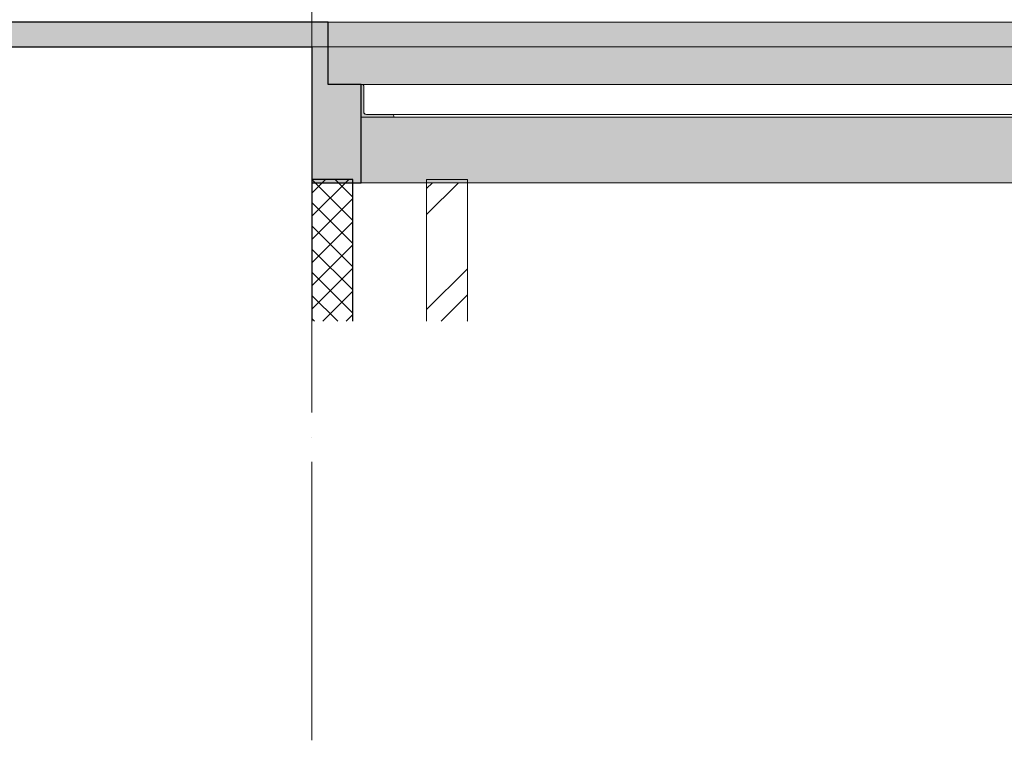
# Model space of a CAD drawing. Header units: millimetres. Extents: x 4534 to 474157, y -4632 to 9900.
# Tile 4 of 114: x 84687 to 90695, y -4583 to -185. Entities that reach past the tile are written whole.
import ezdxf

# ---------------------------------------------------------------- set-up
doc = ezdxf.new("R2010")
doc.units = ezdxf.units.MM
doc.linetypes.add('WSP_hhidden', pattern=[250, 150, -100])
doc.linetypes.add('WSP_stramienlijn', pattern=[2000, 1700, -150, 0, -150])
for name, color, linetype, lineweight in [('00_algemeen - hhidden - 0_13mm', 7, 'WSP_hhidden', 13), ('07_stramien', 4, 'Continuous', 13), ('16_funderingsconstructies', 2, 'Continuous', 18), ('16_funderingsconstructies - voeten en balken -cut-', 3, 'Continuous', 25), ('17_paalfunderingen - prefab', 2, 'Continuous', 18), ('17_paalfunderingen - prefab -cut-', 3, 'Continuous', 25), ('23_vloeren', 2, 'Continuous', 18), ('23_vloeren - hatch', 1, 'Continuous', 18), ('23_vloeren -cut-', 3, 'Continuous', 25), ('28_hoofddraagconstructies - kolommen en liggers', 1, 'Continuous', 13), ('28_hoofddraagconstructies - kolommen en liggers - staal', 1, 'Continuous', 13), ('28_hoofddraagconstructies - kolommen en liggers - staal -cut-', 2, 'Continuous', 13)]:
    doc.layers.add(name, color=color, linetype=linetype, lineweight=lineweight)
doc.layers.add('16_funderingsconstructies - voeten en balken', color=2, linetype='Continuous')

# ---------------------------------------------------------------- blocks, each defined once
blk = doc.blocks.new('28_WSP_SF_staal - HFL v21-0 - Lequ 200x200x16 - S235-1217634-as B')
at = {"layer": '00_algemeen - hhidden - 0_13mm'}
blk.add_line((41500, -764), (51100, -764), dxfattribs=at)
blk = doc.blocks.new('17_WSP_FD_prefab - fundatiepaal v18-0 - 250x250-1088808-as B')
at = {"layer": '16_funderingsconstructies', "lineweight": 13}
h = blk.add_hatch(dxfattribs=at)
h.set_pattern_fill('FP_2', color=50, style=0, pattern_type=2)
h.set_pattern_definition([(45, (12053.58, 0), (-70.71068, 70.71068), []), (135, (12053.58, 0), (-70.71068, -70.71068), [])])
h.paths.add_polyline_path([(41250, -2025.5), (41250, -1160), (41000, -1160), (41000, -2025.5)])
at = {"layer": '17_paalfunderingen - prefab -cut-', "color": 8}
for p, q in [((41250, -1160), (41000, -1160)), ((41000, -1160), (41000, -2025.5)), ((41250, -2025.5), (41250, -1160))]:
    blk.add_line(p, q, dxfattribs=at)
blk = doc.blocks.new('17_WSP_FD_prefab - fundatiepaal v18-0 - 250x250-V20-as B')
at = {"layer": '16_funderingsconstructies', "lineweight": 13}
h = blk.add_hatch(dxfattribs=at)
h.set_pattern_fill('FP_1', color=50, style=0, pattern_type=2)
h.set_pattern_definition([(45, (12053.6, 0), (-449.013, 449.013), []), (45, (12212.33, 0), (0, 898.026), []), (45, (11894.83, 0), (0, 898.026), [])])
h.paths.add_polyline_path([(41950, -2025.5), (41950, -1180), (41700, -1180), (41700, -2025.5)])
at = {"layer": '16_funderingsconstructies', "color": 135, "lineweight": 13}
for p, q in [((41950, -1160), (41700, -1160)), ((41700, -1160), (41700, -1180)), ((41950, -1180), (41950, -1160))]:
    blk.add_line(p, q, dxfattribs=at)
at = {"layer": '17_paalfunderingen - prefab', "color": 55}
for p, q in [((41700, -1180), (41700, -2025.5)), ((41950, -2025.5), (41950, -1180))]:
    blk.add_line(p, q, dxfattribs=at)

msp = doc.modelspace()

# ---------------------------------------------------------------- hatches: boundary and pattern name
at = {"layer": '16_funderingsconstructies - voeten en balken'}
for points in [[(86470.3, -1180), (86770.3, -1180), (86770.3, -580), (86570.3, -580), (86570.3, -350), (86470.3, -350), (86470.3, -885.6)], [(86570.3, -580), (96070.3, -580), (96070.3, -350), (86570.3, -350), (86570.3, -505.7)], [(96070.3, -1180), (96070.3, -780), (86770.3, -780), (86770.3, -1180), (95393.1, -1180)]]:
    msp.add_hatch(color=90, dxfattribs=at).paths.add_polyline_path(points)
at = {"layer": '23_vloeren'}
msp.add_hatch(color=90, dxfattribs=at).paths.add_polyline_path([(96070.3, -350), (96170.3, -350), (96170.3, -200), (86570.3, -200), (86570.3, -350), (95393.1, -350)])
at = {"layer": '23_vloeren - hatch'}
msp.add_hatch(color=10, dxfattribs=at).paths.add_polyline_path([(86470.3, -350), (86570.3, -350), (86570.3, -200), (55170.3, -200), (55170.3, -350), (84345.1, -350)])
at = {"layer": '28_hoofddraagconstructies - kolommen en liggers - staal'}
msp.add_hatch(color=256, dxfattribs=at).paths.add_polyline_path([(86770.3, -780), (86970.3, -780), (86970.3, -773), (86967.7, -766.6), (86961.3, -764), (86804.3, -764), (86791.6, -758.7), (86786.3, -746), (86786.3, -589), (86783.7, -582.6), (86777.3, -580), (86770.3, -580)])

# ---------------------------------------------------------------- linework, layer by layer
at = {"layer": '07_stramien', "linetype": 'WSP_stramienlijn'}
msp.add_line((86470.3, -4583.1), (86470.3, 9000), dxfattribs=at)
at = {"layer": '16_funderingsconstructies - voeten en balken', "color": 55, "lineweight": 18}
for p, q in [((86570.3, -350), (86470.3, -350)), ((86570.3, -350), (96070.3, -350)), ((96070.3, -1180), (86770.3, -1180))]:
    msp.add_line(p, q, dxfattribs=at)
at = {"layer": '16_funderingsconstructies - voeten en balken -cut-', "color": 8}
for p, q in [((86470.3, -350), (86470.3, -1180)), ((86570.3, -580), (86570.3, -350)), ((86770.3, -580), (86570.3, -580)), ((86770.3, -1180), (86770.3, -580)), ((86470.3, -1180), (86770.3, -1180))]:
    msp.add_line(p, q, dxfattribs=at)
at = {"layer": '23_vloeren', "color": 55}
for p, q in [((86570.3, -200), (96170.3, -200)), ((96170.3, -350), (86470.3, -350))]:
    msp.add_line(p, q, dxfattribs=at)
at = {"layer": '23_vloeren -cut-', "color": 8}
for p, q in [((86570.3, -200), (55170.3, -200)), ((86570.3, -350), (86570.3, -200)), ((55270.3, -350), (86470.3, -350))]:
    msp.add_line(p, q, dxfattribs=at)
at = {"layer": '28_hoofddraagconstructies - kolommen en liggers', "linetype": 'WSP_hhidden', "flags": 128}
for points in [[(86786.3, -746.4), (86788.7, -755), (86790.5, -757.6)], [(86792.7, -759.8), (86795.3, -761.6), (86803.9, -764)]]:
    msp.add_lwpolyline(points, dxfattribs=at)
at = {"layer": '28_hoofddraagconstructies - kolommen en liggers - staal'}
for p, q in [((96377.3, -580), (86777.3, -580)), ((86790.6, -757.6), (86792.7, -759.7)), ((96561.3, -764), (86961.3, -764)), ((96570.3, -780), (86970.3, -780))]:
    msp.add_line(p, q, dxfattribs=at)
at = {"layer": '28_hoofddraagconstructies - kolommen en liggers - staal -cut-'}
for p, q in [((86777.3, -580), (86770.3, -580)), ((86770.3, -580), (86770.3, -780)), ((86786.3, -746), (86786.3, -589)), ((86770.3, -780), (86970.3, -780)), ((86961.3, -764), (86804.3, -764)), ((86970.3, -780), (86970.3, -773))]:
    msp.add_line(p, q, dxfattribs=at)
for centre, radius, start, end in [((86777.3, -589), 9, 360, 90), ((86804.3, -746), 18, 180, 270), ((86961.3, -773), 9, 0, 90)]:
    msp.add_arc(centre, radius, start, end, dxfattribs=at)

# ---------------------------------------------------------------- block references
at = {"layer": '00_algemeen - hhidden - 0_13mm'}
msp.add_blockref('28_WSP_SF_staal - HFL v21-0 - Lequ 200x200x16 - S235-1217634-as B', (45470.3, 0), dxfattribs=at)
at = {"layer": '16_funderingsconstructies', "color": 135, "lineweight": 13}
for name in ['17_WSP_FD_prefab - fundatiepaal v18-0 - 250x250-1088808-as B', '17_WSP_FD_prefab - fundatiepaal v18-0 - 250x250-V20-as B']:
    msp.add_blockref(name, (45470.3, 0), dxfattribs=at)

doc.saveas('drawing.dxf')
